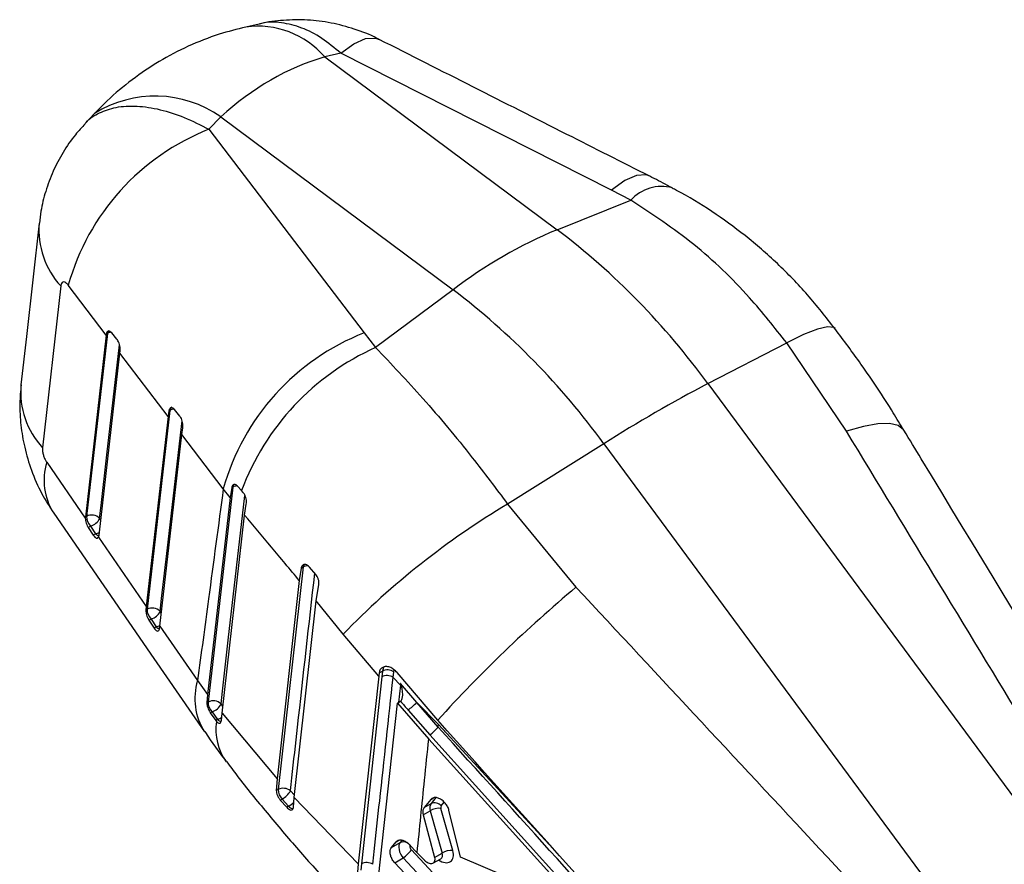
# Model space of a CAD drawing. Extents: x 17 to 198, y 4 to 144.
# Tile 24 of 25: x 143 to 167, y 113 to 133. Entities that reach past the tile are written whole.
import ezdxf

# ---------------------------------------------------------------- set-up
doc = ezdxf.new("R2010")
doc.units = 0
doc.header["$LTSCALE"] = 0.5
doc.layers.get('0').update_dxf_attribs({"linetype": 'CONTINUOUS'})

msp = doc.modelspace()

# ---------------------------------------------------------------- linework, layer by layer
at = {"color": 7, "linetype": 'CONTINUOUS'}
for p, q in [((148.6241, 133.0846), (148.2992, 133.012)), ((150.5995, 132.374), (150.2132, 132.2877)), ((157.1665, 129.0545), (150.5995, 132.374)), ((150.2132, 132.2877), (155.8499, 128.0952)), ((144.628, 130.912), (144.3978, 130.6682)), ((147.4052, 130.53), (147.6888, 130.8304)), ((147.6888, 130.8304), (153.3255, 126.6379)), ((147.4052, 130.53), (151.1661, 125.5905)), ((157.6368, 128.8106), (157.1665, 129.0545)), ((155.8499, 128.0952), (157.6368, 128.8106)), ((143.8115, 126.7296), (143.3681, 122.8068)), ((144.9131, 125.5389), (143.9914, 126.7482)), ((153.3255, 126.6379), (151.4464, 125.237)), ((144.9131, 125.5389), (144.4057, 121.1246)), ((144.9442, 125.5799), (144.434, 121.1409)), ((144.916, 125.5636), (144.9131, 125.5389)), ((144.916, 125.5636), (144.9442, 125.5799)), ((145.1736, 125.4367), (145.0453, 125.5938)), ((151.1661, 125.5905), (151.4464, 125.237)), ((145.2456, 125.1025), (145.2522, 125.1568)), ((159.5048, 124.3596), (161.4194, 125.3473)), ((162.8672, 123.2086), (161.4194, 125.3473)), ((144.7376, 120.6847), (145.2456, 125.1025)), ((146.416, 123.5659), (145.2456, 125.1025)), ((159.5048, 124.3596), (173.403, 105.5405)), ((146.6969, 123.5739), (146.5683, 123.7309)), ((146.416, 123.5659), (145.8847, 118.9536)), ((146.4593, 123.7124), (145.9032, 118.8851)), ((146.4336, 123.6976), (146.416, 123.5659)), ((146.4336, 123.6976), (146.4593, 123.7124)), ((146.7484, 123.1294), (146.7707, 123.2913)), ((146.2126, 118.4787), (146.7484, 123.1294)), ((147.7519, 121.8115), (146.7484, 123.1294)), ((156.9804, 122.9023), (154.6479, 121.4382)), ((156.9804, 122.9023), (170.8786, 104.0832)), ((143.4688, 122.4532), (144.4042, 121.0982)), ((147.9805, 121.8485), (147.383, 116.6353)), ((147.921, 121.5962), (147.7519, 121.8115)), ((147.9563, 121.8345), (147.921, 121.5962)), ((147.9563, 121.8345), (147.9805, 121.8485)), ((148.1938, 121.7646), (148.0993, 121.8726)), ((147.921, 121.5962), (147.372, 116.8173)), ((148.234, 121.7192), (148.1938, 121.7646)), ((148.2703, 121.1728), (148.3102, 121.4379)), ((154.6479, 121.4382), (156.3071, 119.4216)), ((144.4057, 121.1246), (144.4042, 121.0982)), ((144.434, 121.1409), (144.4057, 121.1246)), ((147.7211, 116.3624), (148.2703, 121.1728)), ((144.4746, 120.8728), (144.5322, 120.9061)), ((144.4746, 120.8728), (144.5987, 120.6828)), ((144.5322, 120.9061), (144.6561, 120.7159)), ((144.6561, 120.7159), (144.5987, 120.6828)), ((144.7233, 120.636), (145.8847, 118.9536)), ((149.6872, 119.9131), (149.0839, 114.5128)), ((149.6416, 119.8867), (149.6872, 119.9131)), ((149.9967, 119.7304), (149.8417, 119.9113)), ((149.6416, 119.8867), (149.5961, 119.5839)), ((149.5961, 119.5839), (149.0576, 114.7736)), ((150.0019, 119.0918), (150.0657, 119.4913)), ((145.8847, 118.9536), (145.8761, 118.8694)), ((149.4707, 114.3179), (150.0019, 119.0918)), ((150.6574, 118.2834), (150.0019, 119.0918)), ((145.9032, 118.8851), (145.8761, 118.8694)), ((145.9493, 118.6201), (146.0015, 118.6502)), ((145.9493, 118.6201), (146.0737, 118.4302)), ((146.0015, 118.6502), (146.1253, 118.46)), ((146.1253, 118.46), (146.0737, 118.4302)), ((146.2072, 118.4291), (146.2126, 118.4787)), ((146.2126, 118.4787), (147.1267, 117.1545)), ((151.5221, 117.2601), (150.6574, 118.2834)), ((151.5318, 117.3415), (151.5221, 117.2601)), ((151.5318, 117.3415), (151.6127, 117.3882)), ((151.6127, 117.3882), (151.5951, 117.2471)), ((151.8725, 117.2342), (151.8872, 117.3708)), ((152.952, 116.1938), (151.9664, 117.3489)), ((147.1267, 117.1545), (147.372, 116.8173)), ((151.5221, 117.2601), (151.0265, 112.7092)), ((151.5951, 117.2471), (151.102, 112.7112)), ((152.0495, 117.0411), (151.8725, 117.2342)), ((152.0541, 117.0887), (152.0495, 117.0411)), ((152.4426, 116.6262), (152.0541, 117.0887)), ((147.372, 116.8173), (147.3551, 116.6192)), ((147.383, 116.6353), (147.3551, 116.6192)), ((151.519, 112.3822), (151.9766, 116.6107)), ((151.9766, 116.6107), (152.0369, 116.6455)), ((151.9766, 116.6107), (152.7353, 115.7384)), ((152.0369, 116.6455), (152.0516, 116.6555)), ((152.9743, 116.0939), (152.4426, 116.6262)), ((152.9674, 116.0267), (152.4426, 116.6262)), ((147.437, 116.3748), (147.4813, 116.4004)), ((147.437, 116.3748), (147.5696, 116.1897)), ((147.4813, 116.4004), (147.6134, 116.215)), ((147.7057, 116.1901), (147.7211, 116.3624)), ((147.7211, 116.3624), (149.0576, 114.7736)), ((152.2332, 116.4417), (152.7635, 115.8388)), ((147.6134, 116.215), (147.5696, 116.1897)), ((147.5696, 116.1897), (147.5884, 116.1661)), ((152.9674, 116.0267), (152.9743, 116.0939)), ((152.7635, 115.8388), (165.1921, 102.0599)), ((165.1191, 102.0177), (152.7353, 115.7384)), ((149.0576, 114.7736), (149.0373, 114.4859)), ((149.0839, 114.5128), (149.0373, 114.4859)), ((149.1342, 114.2588), (149.1766, 114.2833)), ((149.1342, 114.2588), (149.2904, 114.0821)), ((149.1766, 114.2833), (149.3329, 114.1067)), ((149.4526, 114.0889), (149.4707, 114.3179)), ((149.4707, 114.3179), (151.0265, 112.7092)), ((152.7869, 114.2726), (152.6249, 114.0755)), ((152.6249, 114.0755), (152.7918, 114.1719)), ((149.3329, 114.1067), (149.2904, 114.0821)), ((152.6013, 113.8962), (152.7693, 113.9932)), ((152.7693, 113.9932), (153.0587, 112.9684)), ((153.32, 113.0314), (153.0306, 114.0561)), ((153.5025, 112.8744), (153.2264, 114.0097)), ((152.6013, 113.8962), (152.8745, 112.8621)), ((151.8304, 113.1038), (151.9462, 113.2464)), ((151.8304, 113.1038), (152.0398, 113.2247)), ((152.2707, 113.1747), (152.4552, 112.9798)), ((154.4073, 110.8252), (152.3151, 113.0466)), ((152.6385, 112.788), (152.4552, 112.9798)), ((152.8745, 112.8621), (153.0587, 112.9684)), ((151.9115, 112.7348), (152.1154, 112.8525)), ((152.3805, 112.2337), (151.9115, 112.7348)), ((152.1154, 112.8525), (154.2076, 110.6311)), ((152.8366, 112.7238), (153.029, 112.8348)), ((153.0287, 112.8346), (153.0395, 112.8389)), ((155.1586, 112.1684), (153.5025, 112.8744)), ((151.0265, 112.7092), (151.0103, 112.512)), ((151.102, 112.7112), (151.0883, 112.557))]:
    msp.add_line(p, q, dxfattribs=at)
at = {"color": 8, "linetype": 'CONTINUOUS'}
for p, q in [((144.7795, 121.0494), (144.7519, 121.0917)), ((146.2488, 118.7934), (146.2212, 118.8358)), ((152.0495, 117.0411), (152.0044, 116.6268)), ((147.7402, 116.53), (147.6971, 116.5906)), ((155.6598, 113.1818), (152.9743, 116.0939)), ((149.4772, 114.3759), (149.3807, 114.4853)), ((152.7869, 114.2726), (152.8527, 114.3106)), ((152.9074, 114.3175), (152.7918, 114.1719)), ((153.0367, 114.1149), (153.11, 114.2071)), ((151.9462, 113.2464), (152.0122, 113.2845)), ((152.0872, 113.2843), (152.0398, 113.2247))]:
    msp.add_line(p, q, dxfattribs=at)
at = {"color": 8, "linetype": 'CONTINUOUS', "flags": 128}
for points in [[(150.5995, 132.374), (150.921, 132.6064), (151.2048, 132.7302), (151.4421, 132.7416), (151.5304, 132.7104)], [(158.0957, 129.3918), (158.0082, 129.4224), (157.7712, 129.4108), (157.4877, 129.2869), (157.1665, 129.0545)], [(162.5917, 125.6964), (162.5598, 125.7237), (162.4082, 125.742), (162.1622, 125.6838), (161.8291, 125.5509), (161.4194, 125.3473)], [(144.7519, 121.0917), (144.7874, 121.4003), (144.9293, 122.6347), (145.2363, 125.3055)], [(146.2212, 118.8358), (146.2567, 119.1444), (146.3989, 120.3791), (146.7536, 123.4587)], [(164.2615, 123.2292), (164.2526, 123.243), (164.123, 123.3432), (163.9138, 123.3903), (163.63, 123.3833), (163.2783, 123.3223), (162.8672, 123.2086)], [(147.6971, 116.5906), (147.7325, 116.8991), (147.874, 118.1329), (148.2776, 121.6475)], [(151.6571, 117.4861), (151.6403, 117.4704), (151.6127, 117.3884), (151.6127, 117.3884), (151.6127, 117.3884)]]:
    msp.add_lwpolyline(points, dxfattribs=at)
at = {"color": 7, "linetype": 'CONTINUOUS', "flags": 128}
for points in [[(143.286, 128.2548), (142.9769, 125.5073), (142.8444, 124.3298)], [(143.6378, 121.2169), (146.069, 117.6928), (147.2952, 115.916)]]:
    msp.add_lwpolyline(points, dxfattribs=at)
at = {"color": 8, "linetype": 'CONTINUOUS'}
for centre, radius, start, end in [((148.5878, 130.8835), 2.148, 40.82324, 97.7124), ((146.0974, 128.5832), 2.7537, 54.69557, 122.25007), ((158.3838, 128.1358), 1.0067, 75.21084, 137.90816), ((145.2688, 128.0848), 1.99, 175.08238, 222.92353), ((145.0448, 125.5736), 0.1007, 137.27024, 176.40151), ((145.0568, 125.3728), 0.2357, 96.06163, 118.53168), ((144.8262, 124.1597), 1.989, 175.08064, 222.85842), ((146.5496, 123.7099), 0.0903, 123.10388, 178.40251), ((146.5733, 123.5015), 0.2398, 93.32853, 118.39689), ((144.8953, 122.0182), 1.4913, 163.0433, 212.52257), ((148.0708, 121.846), 0.0903, 123.10435, 178.40203), ((148.0967, 121.6325), 0.2452, 89.48421, 118.27444), ((144.5582, 121.0607), 0.3585, 285.85481, 301.754), ((144.7949, 120.8526), 0.1949, 224.55365, 251.8837), ((149.7862, 119.9074), 0.0991, 137.73183, 176.75002), ((149.8056, 119.6915), 0.2512, 89.08067, 118.10498), ((146.0275, 118.8047), 0.3583, 285.85399, 301.75106), ((146.2639, 118.5963), 0.1943, 224.52807, 252.15312), ((148.5527, 116.7178), 1.4914, 162.97333, 212.62207), ((148.8776, 115.9574), 1.306, 170.80547, 216.13397), ((147.4942, 116.5685), 0.3731, 288.61845, 306.06549), ((147.7471, 116.3448), 0.1864, 224.16015, 256.41233), ((149.1084, 114.5402), 0.4882, 297.37666, 316.4663), ((149.4636, 114.2198), 0.1728, 220.86184, 262.90121), ((152.1233, 113.0434), 0.1996, 54.74488, 114.72247)]:
    msp.add_arc(centre, radius, start, end, dxfattribs=at)
at = {"color": 7, "linetype": 'CONTINUOUS'}
for centre, radius, start, end in [((149.5022, 125.2053), 5.7227, 111.49519, 164.35938), ((160.2252, 117.6012), 11.3696, 112.63261, 127.36201), ((144.9961, 113.8203), 17.9326, 35.99517, 52.75297), ((142.4717, 112.363), 17.9326, 35.99517, 52.75297), ((153.2618, 120.2652), 5.7228, 111.48176, 164.3239), ((153.9802, 119.604), 6.1766, 114.21865, 159.5246), ((175.8567, 93.1191), 35.2612, 117.6285, 122.36613), ((164.7425, 104.5685), 19.6593, 120.89567, 135.76292), ((144.7398, 121.1309), 0.306, 178.11885, 227.28736), ((144.5592, 120.8981), 0.2732, 45.11895, 117.27276), ((144.4536, 121.222), 0.3256, 283.98135, 336.40533), ((178.3978, 93.1013), 34.3621, 130.00681, 137.77577), ((146.209, 118.875), 0.306, 178.11984, 227.28664), ((146.0284, 118.6421), 0.2733, 45.12466, 117.25635), ((145.9228, 118.9662), 0.3257, 283.98724, 336.39414), ((151.7224, 116.9947), 0.2827, 57.91591, 116.76671), ((151.7339, 117.1253), 0.2895, 58.00107, 114.75074), ((151.9446, 116.8743), 0.197, 48.24217, 57.83271), ((147.6888, 116.6252), 0.306, 178.1192, 227.28702), ((147.5084, 116.3905), 0.275, 46.68066, 117.12657), ((147.3859, 116.7262), 0.3394, 286.3144, 336.4596), ((151.2641, 117.7531), 1.6306, 306.46251, 316.28306), ((151.5001, 117.4143), 2.0195, 308.72773, 316.60041), ((149.3886, 114.5024), 0.3048, 178.04656, 225.94962), ((149.2104, 114.2628), 0.2802, 52.5788, 116.83572), ((148.9896, 114.6763), 0.4352, 295.45012, 333.96788), ((152.8765, 113.9812), 0.2087, 39.83911, 113.95966), ((152.985, 113.6715), 0.3873, 83.23375, 123.85188), ((151.2285, 113.9651), 1.4228, 308.56147, 319.79387), ((153.2744, 112.6468), 0.3873, 83.23318, 123.85245), ((151.2294, 112.4589), 0.2826, 58.18457, 116.80511)]:
    msp.add_arc(centre, radius, start, end, dxfattribs=at)
for centre, major_axis, ratio, start_param, end_param in [((152.1091, 120.8586), (-0.6942, 11.638), 0.6800297, 0.1534649, 0.5025307), ((152.9804, 113.9434), (-0.1624, 0.2525), 0.5873307, 0.1999815, 1.0240322), ((153.1053, 114.042), (-0.0627, 0.0788), 0.601421, 0.1387377, 0.9627884), ((152.2285, 112.9962), (-0.1624, 0.2525), 0.5873307, 0.1999815, 1.7707779), ((152.3534, 113.0948), (-0.0627, 0.0788), 0.601421, 0.1387377, 1.7095341)]:
    msp.add_ellipse(centre, major_axis=major_axis, ratio=ratio, start_param=start_param, end_param=end_param, dxfattribs=at)
at = {"color": 8, "linetype": 'CONTINUOUS'}
for centre, major_axis, ratio, start_param, end_param in [((153.0212, 113.0878), (-0.2507, 0.3153), 0.601421, 2.072585, 4.104381), ((152.8963, 112.9891), (0.151, -0.1398), 0.6069015, 6.0973969, 7.1496807)]:
    msp.add_ellipse(centre, major_axis=major_axis, ratio=ratio, start_param=start_param, end_param=end_param, dxfattribs=at)
at = {"color": 7, "linetype": 'CONTINUOUS'}
for points, knots in [([(151.5287, 132.7073), (151.5114, 132.7174), (151.3235, 132.8263), (150.9347, 132.9683), (150.3711, 133.122), (149.7931, 133.194), (149.2161, 133.1809), (148.8229, 133.1413), (148.6318, 133.0852), (148.6244, 133.0831)], [0, 0, 0, 0, 0.0201609, 0.2179178, 0.412372, 0.6069218, 0.7999359, 0.9923018, 1, 1, 1, 1]), ([(148.2992, 133.012), (148.0819, 132.9572), (147.6051, 132.837), (146.8985, 132.5583), (146.1904, 132.1888), (145.5326, 131.7431), (145.016, 131.309), (144.7298, 131.0162), (144.628, 130.912)], [0, 0, 0, 0, 0.1568517, 0.3443179, 0.5299349, 0.7143155, 0.8983865, 1, 1, 1, 1]), ([(158.0958, 129.3917), (157.4254, 129.7305), (155.2363, 130.8367), (153.0486, 131.9438), (151.5309, 132.7118)], [0, 0, 0, 0, 0.3062688, 1, 1, 1, 1]), ([(144.4039, 130.6622), (144.3222, 130.5763), (144.1204, 130.3639), (143.8597, 129.9757), (143.6161, 129.5155), (143.4391, 129.0345), (143.3301, 128.6119), (143.3029, 128.3512), (143.293, 128.2557)], [0, 0, 0, 0, 0.1314781, 0.3249866, 0.5169413, 0.7088318, 0.8932802, 1, 1, 1, 1]), ([(158.6393, 129.1069), (158.6015, 129.1281), (158.4247, 129.2272), (158.2397, 129.3184), (158.0944, 129.3902)], [0, 0, 0, 0, 0.2139939, 1, 1, 1, 1]), ([(162.5886, 125.694), (162.3713, 125.971), (161.9361, 126.5258), (161.2034, 127.2782), (160.4268, 127.9572), (159.6051, 128.5436), (159.0086, 128.9235), (158.6742, 129.0848), (158.6371, 129.1027)], [0, 0, 0, 0, 0.1989964, 0.398637, 0.5957353, 0.7859939, 0.9762577, 1, 1, 1, 1]), ([(161.4194, 125.3473), (161.1241, 125.7198), (160.4335, 126.5909), (159.1772, 127.7961), (158.1548, 128.4695), (157.6368, 128.8106)], [0, 0, 0, 0, 0.2692907, 0.6297643, 1, 1, 1, 1]), ([(143.9914, 126.7482), (143.973, 126.7693), (143.9363, 126.8116), (143.8831, 126.8334), (143.8421, 126.8182), (143.8193, 126.7782), (143.8137, 126.743), (143.8115, 126.7296)], [0, 0, 0, 0, 0.23547032, 0.47186171, 0.68707149, 0.88101463, 1, 1, 1, 1]), ([(145.0453, 125.5938), (145.0331, 125.6066), (145.0086, 125.6322), (144.9717, 125.643), (144.9414, 125.6309), (144.9227, 125.6014), (144.9179, 125.5743), (144.916, 125.5636)], [0, 0, 0, 0, 0.219813, 0.4398027, 0.6552863, 0.8650696, 1, 1, 1, 1]), ([(164.2574, 123.2274), (164.1734, 123.3697), (163.8512, 123.9152), (163.297, 124.7415), (162.8007, 125.4089), (162.5883, 125.6945)], [0, 0, 0, 0, 0.1679792, 0.6439892, 1, 1, 1, 1]), ([(145.2522, 125.1568), (145.2534, 125.1751), (145.2558, 125.2118), (145.246, 125.278), (145.2266, 125.3441), (145.2011, 125.3993), (145.1816, 125.4258), (145.1736, 125.4367)], [0, 0, 0, 0, 0.20665772, 0.41313498, 0.62481645, 0.84565957, 1, 1, 1, 1]), ([(151.4464, 125.237), (151.8274, 124.8341), (152.5996, 124.0174), (153.69, 122.7176), (154.364, 121.8173), (154.6479, 121.4382)], [0, 0, 0, 0, 0.3605049, 0.7307092, 1, 1, 1, 1]), ([(142.8477, 124.3302), (142.834, 124.1802), (142.8045, 123.8549), (142.8347, 123.3467), (142.9254, 122.8026), (143.0933, 122.2433), (143.3262, 121.7031), (143.539, 121.3742), (143.639, 121.2195)], [0, 0, 0, 0, 0.13779807, 0.29871656, 0.46438953, 0.64151977, 0.83140861, 1, 1, 1, 1]), ([(146.5683, 123.7309), (146.5561, 123.7436), (146.5316, 123.769), (146.494, 123.7794), (146.4624, 123.767), (146.4419, 123.7369), (146.436, 123.7089), (146.4336, 123.6976)], [0, 0, 0, 0, 0.2184317, 0.4370675, 0.6505465, 0.8584804, 1, 1, 1, 1]), ([(146.7707, 123.2913), (146.7725, 123.3101), (146.776, 123.3477), (146.7674, 123.4152), (146.7488, 123.4824), (146.7238, 123.5375), (146.7045, 123.5636), (146.6969, 123.5739)], [0, 0, 0, 0, 0.2080399, 0.4158305, 0.6299312, 0.8532531, 1, 1, 1, 1]), ([(173.5444, 105.6626), (173.0089, 106.5398), (169.4403, 112.3854), (165.8872, 118.236), (162.8672, 123.2086)], [0, 0, 0, 0, 0.1500621, 1, 1, 1, 1]), ([(174.5728, 106.2896), (173.9352, 107.3319), (170.6244, 112.744), (167.1958, 118.3934), (164.4012, 122.9993), (164.2616, 123.2294)], [0, 0, 0, 0, 0.1847519, 0.9592722, 1, 1, 1, 1]), ([(143.3681, 122.8068), (143.367, 122.7827), (143.3648, 122.7346), (143.3804, 122.6482), (143.4086, 122.562), (143.4403, 122.4965), (143.4619, 122.4637), (143.4688, 122.4532)], [0, 0, 0, 0, 0.2190861, 0.4381687, 0.657674, 0.8906767, 1, 1, 1, 1]), ([(147.7519, 121.8115), (147.6327, 120.9201), (147.425, 119.3668), (147.2158, 117.8155), (147.1267, 117.1545)], [0, 0, 0, 0, 0.57389875, 1, 1, 1, 1]), ([(148.0993, 121.8726), (148.0867, 121.8849), (148.0615, 121.9095), (148.0224, 121.9192), (147.989, 121.9063), (147.9663, 121.8756), (147.9592, 121.8467), (147.9563, 121.8345)], [0, 0, 0, 0, 0.2157365, 0.431664, 0.6429351, 0.8498995, 1, 1, 1, 1]), ([(148.3102, 121.4379), (148.3124, 121.4572), (148.3168, 121.496), (148.3078, 121.5646), (148.2878, 121.6321), (148.2613, 121.6853), (148.2414, 121.71), (148.234, 121.7192)], [0, 0, 0, 0, 0.21237648, 0.42453648, 0.64210611, 0.86593046, 1, 1, 1, 1]), ([(144.4042, 121.0982), (144.4054, 121.0781), (144.4076, 121.0377), (144.4259, 120.9711), (144.4493, 120.9144), (144.4672, 120.8849), (144.4746, 120.8728)], [0, 0, 0, 0, 0.2690961, 0.5380541, 0.8106971, 1, 1, 1, 1]), ([(149.5961, 119.5839), (149.3674, 119.8587), (148.9076, 120.4112), (148.4835, 120.9181), (148.2703, 121.1728)], [0, 0, 0, 0, 0.4972714, 1, 1, 1, 1]), ([(144.5987, 120.6828), (144.6106, 120.6666), (144.6345, 120.6342), (144.6705, 120.6111), (144.702, 120.6093), (144.7165, 120.6274), (144.7233, 120.636)], [0, 0, 0, 0, 0.2561424, 0.5122795, 0.7675338, 1, 1, 1, 1]), ([(144.7233, 120.636), (144.7236, 120.6366), (144.7306, 120.6489), (144.7342, 120.6672), (144.7376, 120.6847)], [0, 0, 0, 0, 0.0441869, 1, 1, 1, 1]), ([(149.8417, 119.9113), (149.8273, 119.9259), (149.7985, 119.9552), (149.7505, 119.9755), (149.7058, 119.9749), (149.6692, 119.9524), (149.6491, 119.9192), (149.6433, 119.8942), (149.6416, 119.8867)], [0, 0, 0, 0, 0.184052, 0.3681246, 0.5517808, 0.7358579, 0.9208686, 1, 1, 1, 1]), ([(150.0657, 119.4913), (150.068, 119.5111), (150.0727, 119.5506), (150.0595, 119.6184), (150.0339, 119.6816), (150.0086, 119.7148), (149.9967, 119.7304)], [0, 0, 0, 0, 0.2571906, 0.5143421, 0.7719801, 1, 1, 1, 1]), ([(156.3071, 119.4216), (160.375, 115.0539), (165.1612, 109.9152), (169.932, 104.7636), (170.6479, 103.9905)], [0, 0, 0, 0, 0.8499379, 1, 1, 1, 1]), ([(145.8761, 118.8694), (145.8757, 118.8514), (145.875, 118.8155), (145.889, 118.7508), (145.912, 118.6866), (145.9341, 118.6437), (145.9471, 118.6235), (145.9493, 118.6201)], [0, 0, 0, 0, 0.2357529, 0.4714853, 0.7083391, 0.9502409, 1, 1, 1, 1]), ([(146.0737, 118.4302), (146.0856, 118.414), (146.1094, 118.3816), (146.1448, 118.3576), (146.1749, 118.3566), (146.1981, 118.3793), (146.2041, 118.4124), (146.2072, 118.4291)], [0, 0, 0, 0, 0.2011989, 0.4023273, 0.6042949, 0.8008681, 1, 1, 1, 1]), ([(151.9664, 117.3489), (151.9397, 117.3774), (151.8865, 117.4344), (151.7909, 117.4848), (151.6972, 117.5023), (151.6157, 117.4827), (151.5539, 117.4297), (151.5393, 117.3712), (151.5318, 117.3415)], [0, 0, 0, 0, 0.164385, 0.3287055, 0.4946161, 0.661764, 0.8281387, 1, 1, 1, 1]), ([(151.6127, 117.3884), (151.6127, 117.3884), (151.6127, 117.3883), (151.6127, 117.3882), (151.6127, 117.3882)], [0, 0, 0, 0, 0.1941299, 1, 1, 1, 1]), ([(151.3784, 112.6991), (151.3896, 112.8015), (151.4452, 113.3135), (151.6095, 114.825), (151.7634, 116.2345), (151.8725, 117.2342)], [0, 0, 0, 0, 0.06776, 0.3388002, 1, 1, 1, 1]), ([(152.0758, 117.0213), (152.0693, 117.0431), (152.0624, 117.0658), (152.0545, 117.0878), (152.0541, 117.0887)], [0, 0, 0, 0, 0.9588185, 1, 1, 1, 1]), ([(152.0516, 116.6555), (152.0593, 116.6634), (152.0768, 116.6811), (152.0962, 116.7314), (152.1085, 116.8197), (152.1004, 116.9106), (152.0859, 116.9834), (152.0787, 117.0105), (152.0758, 117.0213)], [0, 0, 0, 0, 0.099608, 0.2248872, 0.4218258, 0.7793133, 0.9126135, 1, 1, 1, 1]), ([(147.3551, 116.6192), (147.3554, 116.6015), (147.356, 116.5663), (147.3723, 116.5027), (147.3975, 116.4398), (147.4211, 116.3978), (147.4347, 116.3782), (147.437, 116.3748)], [0, 0, 0, 0, 0.2372453, 0.4745251, 0.7114238, 0.9512609, 1, 1, 1, 1]), ([(152.0516, 116.6555), (152.0519, 116.6552), (152.112, 116.5836), (152.1727, 116.5125), (152.2332, 116.4417)], [0, 0, 0, 0, 0.0047746, 1, 1, 1, 1]), ([(147.5884, 116.1661), (147.601, 116.1534), (147.6264, 116.1281), (147.6607, 116.1164), (147.6873, 116.1269), (147.7019, 116.155), (147.7047, 116.1808), (147.7057, 116.1901)], [0, 0, 0, 0, 0.2205392, 0.4410366, 0.6618806, 0.8777244, 1, 1, 1, 1]), ([(165.6331, 102.0855), (163.8304, 104.0917), (159.6041, 108.7952), (155.3764, 113.4973), (152.952, 116.1938)], [0, 0, 0, 0, 0.4265382, 1, 1, 1, 1]), ([(147.3035, 115.9188), (147.3815, 115.8003), (147.5404, 115.5591), (147.7209, 115.3254), (147.8128, 115.2065)], [0, 0, 0, 0, 0.491004, 1, 1, 1, 1]), ([(165.5302, 102.1058), (165.1814, 102.4928), (160.9966, 107.1354), (156.8074, 111.7744), (152.9674, 116.0267)], [0, 0, 0, 0, 0.08335834, 1, 1, 1, 1]), ([(152.4552, 112.9798), (152.5145, 113.568), (152.6072, 114.4877), (152.7013, 115.4071), (152.7353, 115.7384)], [0, 0, 0, 0, 0.6395912, 1, 1, 1, 1]), ([(147.8301, 115.193), (147.9157, 115.0779), (148.2241, 114.6633), (148.807, 113.9479), (149.5677, 113.0518), (150.3634, 112.1645), (151.1244, 111.3474), (151.6301, 110.8298), (151.8523, 110.6023)], [0, 0, 0, 0, 0.0757512, 0.2727657, 0.4674285, 0.6599932, 0.8505866, 1, 1, 1, 1]), ([(149.0373, 114.4859), (149.0384, 114.4683), (149.0404, 114.4331), (149.0621, 114.3709), (149.0939, 114.3095), (149.1208, 114.2756), (149.1342, 114.2588)], [0, 0, 0, 0, 0.25159443, 0.50325197, 0.75331305, 1, 1, 1, 1]), ([(153.2264, 114.0097), (153.2167, 114.0395), (153.1974, 114.099), (153.1386, 114.1844), (153.0654, 114.2551), (152.9831, 114.3036), (152.9023, 114.3233), (152.8323, 114.3141), (152.8016, 114.286), (152.7869, 114.2726)], [0, 0, 0, 0, 0.14347323, 0.28691083, 0.43129204, 0.57671842, 0.72249421, 0.86775804, 1, 1, 1, 1]), ([(149.2904, 114.0821), (149.3048, 114.0676), (149.3336, 114.0386), (149.3761, 114.0164), (149.4126, 114.0137), (149.4393, 114.0326), (149.4506, 114.0621), (149.4522, 114.0837), (149.4526, 114.0889)], [0, 0, 0, 0, 0.1865165, 0.3729626, 0.5611249, 0.7506839, 0.9397658, 1, 1, 1, 1]), ([(152.6249, 114.0755), (152.6135, 114.0566), (152.5907, 114.0186), (152.589, 113.9516), (152.5983, 113.9096), (152.6013, 113.8962)], [0, 0, 0, 0, 0.4054411, 0.8108986, 1, 1, 1, 1]), ([(151.9462, 113.2464), (151.9619, 113.2605), (151.9934, 113.2888), (152.0642, 113.2952), (152.1429, 113.2731), (152.215, 113.2292), (152.2548, 113.1902), (152.2707, 113.1747)], [0, 0, 0, 0, 0.213556, 0.4270783, 0.6414996, 0.8572829, 1, 1, 1, 1]), ([(151.9115, 112.7348), (151.8902, 112.7613), (151.8475, 112.8143), (151.8079, 112.9063), (151.7931, 112.9939), (151.8028, 113.0619), (151.8225, 113.0919), (151.8304, 113.1038)], [0, 0, 0, 0, 0.2154418, 0.430921, 0.645534, 0.8592269, 1, 1, 1, 1]), ([(152.8745, 112.8621), (152.8779, 112.843), (152.8849, 112.8047), (152.8724, 112.7573), (152.8444, 112.7241), (152.8022, 112.7091), (152.7509, 112.7139), (152.6958, 112.7382), (152.6583, 112.7676), (152.6405, 112.786), (152.6385, 112.788)], [0, 0, 0, 0, 0.1390902, 0.2781975, 0.4170725, 0.5564507, 0.6969824, 0.8388274, 0.981579, 1, 1, 1, 1])]:
    msp.add_open_spline(points, degree=3, knots=knots, dxfattribs=at)
at = {"color": 8, "linetype": 'CONTINUOUS'}
for points, knots in [([(150.5995, 132.374), (150.4483, 132.5022), (150.1412, 132.7626), (149.6537, 133.0112), (149.16, 133.1279), (148.8112, 133.1437), (148.6426, 133.0841), (148.6258, 133.0781)], [0, 0, 0, 0, 0.234226, 0.4757615, 0.7197884, 0.9721313, 1, 1, 1, 1]), ([(144.4014, 130.6644), (144.4091, 130.675), (144.4951, 130.7935), (144.7419, 130.9386), (145.1492, 131.0837), (145.6495, 131.1106), (146.2085, 131.0257), (146.8008, 130.837), (147.2038, 130.6323), (147.4052, 130.53)], [0, 0, 0, 0, 0.0157285, 0.1755346, 0.3353412, 0.5050273, 0.6747139, 0.8373566, 1, 1, 1, 1]), ([(149.3807, 114.4853), (149.3921, 114.5879), (149.4494, 115.1009), (149.6459, 116.8591), (149.8315, 118.515), (149.9711, 119.7603)], [0, 0, 0, 0, 0.05836384, 0.29181841, 1, 1, 1, 1]), ([(151.8872, 117.3708), (151.8894, 117.3839), (151.8921, 117.3997), (151.9021, 117.408), (151.9038, 117.4093)], [0, 0, 0, 0, 0.8348446, 1, 1, 1, 1])]:
    msp.add_open_spline(points, degree=3, knots=knots, dxfattribs=at)

doc.saveas('drawing.dxf')
